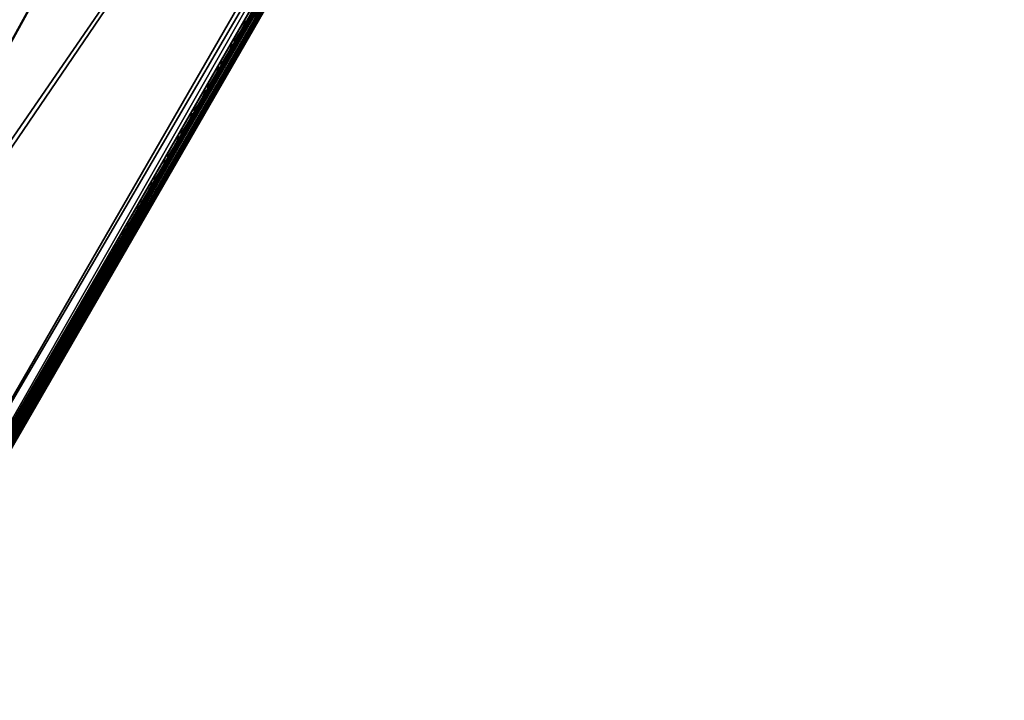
# Model space of a CAD drawing. Header units: inches. Extents: x 0 to 31.9, y -32.8 to 0.
# Tile 15 of 256: x 19.6 to 29.6, y -32.6 to -25.7. Entities that reach past the tile are written whole.
import ezdxf

# ---------------------------------------------------------------- set-up
doc = ezdxf.new("R2010")
doc.units = ezdxf.units.IN
doc.header["$LTSCALE"] = 0.03937
doc.header["$MEASUREMENT"] = 0
for name, color, linetype in [('A-FURN-3-ST', 151, 'Continuous'), ('A-FURN-3-ST-SEAM', 250, 'Continuous'), ('A-FURN-3-STITCH', 15, 'Continuous')]:
    doc.layers.add(name, color=color, linetype=linetype)

msp = doc.modelspace()

# ---------------------------------------------------------------- meshes
at = {"layer": 'A-FURN-3-ST'}
mesh = msp.add_polyface(dxfattribs=at)
corners = [(29.45, -12.742, 5.25), (18.12, -32.366, 5.25), (29.421, -12.725, 5.125), (18.091, -32.349, 5.125), (29.342, -12.68, 5.033), (18.012, -32.304, 5.033), (29.234, -12.617, 5), (17.904, -32.241, 5), (29.036, -12.958, 17.979), (28.929, -13.144, 18), (29.083, -12.987, 17.973), (29.037, -13.207, 17.967), (29.182, -13.059, 17.907), (29.117, -13.253, 17.875), (29.202, -13.077, 17.877), (29.226, -13.107, 17.809), (29.308, -12.988, 17.685), (29.312, -12.956, 17.756), (29.229, -13.126, 17.734), (29.146, -13.269, 17.75), (18.204, -31.722, 18), (18.312, -31.784, 17.967), (18.391, -31.83, 17.875), (18.42, -31.847, 17.75), (16.425, -31.446, 5), (27.333, -11.576, 5), (14.91, -30.719, 5), (25.395, -10.606, 5), (23.423, -9.708, 5), (13.364, -30.064, 5), (21.419, -8.883, 5), (11.789, -29.481, 5), (19.386, -8.132, 5), (10.188, -28.972, 5), (17.327, -7.457, 5), (15.245, -6.857, 5), (8.566, -28.537, 5), (13.141, -6.335, 5), (29.575, -12.526, 5.5), (17.995, -32.583, 5.5), (29.571, -12.533, 16.901), (17.995, -32.583, 16.9), (29.382, -12.86, 17.607), (13.875, -29.93, 17.963), (15.159, -30.173, 18), (13.587, -29.507, 18), (12.425, -29.371, 17.963), (11.985, -28.914, 18), (12.335, -29.621, 17.853), (13.774, -30.176, 17.853), (13.293, -30.242, 5.038), (11.726, -29.662, 5.038), (16.7, -30.912, 18), (27.048, -12.115, 18), (25.131, -11.155, 18), (23.179, -10.266, 18), (21.197, -9.45, 18), (19.185, -8.707, 18), (10.358, -28.396, 18), (17.148, -8.038, 18), (8.708, -27.954, 18), (15.087, -7.445, 18), (13.006, -6.929, 18)]
mesh.append_faces([[corners[k] for k in face] for face in [(0, 1, 2), (2, 1, 3), (2, 3, 4), (4, 3, 5), (4, 5, 6), (6, 5, 7), (8, 9, 10), (10, 9, 11), (10, 11, 12), (12, 11, 13), (12, 13, 14), (14, 13, 15), (16, 17, 18), (18, 17, 15), (18, 15, 19), (19, 15, 13), (9, 20, 11), (11, 20, 21), (11, 21, 13), (13, 21, 22), (13, 22, 19), (19, 22, 23), (7, 24, 6), (6, 24, 25), (25, 24, 26), (25, 26, 27), (27, 26, 28), (28, 26, 29), (28, 29, 30), (30, 29, 31), (30, 31, 32), (32, 31, 33), (32, 33, 34), (34, 33, 35), (35, 36, 37), (0, 38, 1), (1, 38, 39), (38, 40, 39), (39, 40, 41), (41, 40, 19), (41, 19, 23), (19, 42, 16), (16, 18, 19), (43, 44, 45), (43, 45, 46), (46, 45, 47), (48, 49, 43, 46), (29, 50, 31), (31, 50, 51), (20, 9, 52), (52, 9, 53), (52, 53, 44), (44, 53, 54), (44, 54, 45), (45, 54, 55), (45, 55, 56), (45, 56, 47), (47, 56, 57), (47, 57, 58), (58, 57, 59), (60, 59, 61), (60, 61, 62)]])
at = {"layer": 'A-FURN-3-ST-SEAM'}
mesh = msp.add_polyface(dxfattribs=at)
corners = [(16.463, -31.672, 17.628), (15.788, -31.312, 17.629), (16.303, -31.568, 17.629), (16.489, -31.622, 17.671), (16.317, -31.541, 17.652), (15.802, -31.285, 17.652), (15.111, -30.951, 17.671), (15.796, -31.297, 17.638), (16.311, -31.553, 17.638), (15.804, -31.28, 17.69), (16.319, -31.536, 17.69), (16.47, -31.66, 17.727), (16.309, -31.557, 17.721), (15.794, -31.301, 17.721), (15.093, -30.989, 17.727), (15.8, -31.288, 17.708), (16.315, -31.544, 17.708), (15.777, -31.335, 17.726), (16.801, -31.854, 17.726), (15.765, -31.359, 17.647), (15.771, -31.346, 17.634), (16.795, -31.865, 17.634), (16.789, -31.878, 17.647), (15.761, -31.367, 17.665), (16.784, -31.886, 17.665), (15.761, -31.368, 17.684), (16.784, -31.887, 17.684), (15.763, -31.363, 17.703), (16.787, -31.881, 17.703), (15.769, -31.351, 17.717), (16.793, -31.87, 17.717), (18.416, -31.843, 17.922), (18.42, -31.846, 17.905), (21.995, -25.653, 17.905), (21.991, -25.651, 17.922), (25.571, -19.461, 17.905), (25.566, -19.459, 17.922), (25.551, -19.45, 17.859), (25.569, -19.46, 17.887), (21.994, -25.653, 17.887), (21.976, -25.642, 17.859), (18.419, -31.845, 17.887), (18.401, -31.834, 17.859), (18.371, -31.817, 17.85), (18.357, -31.809, 17.856), (21.932, -25.617, 17.856), (21.947, -25.625, 17.85), (25.507, -19.424, 17.856), (25.522, -19.433, 17.85), (25.487, -19.413, 17.883), (25.495, -19.418, 17.868), (21.92, -25.61, 17.868), (21.912, -25.605, 17.883), (18.345, -31.802, 17.868), (18.337, -31.798, 17.883), (18.334, -31.796, 17.9), (21.909, -25.603, 17.9), (25.514, -19.428, 17.947), (25.5, -19.42, 17.939), (21.925, -25.613, 17.939), (21.939, -25.621, 17.947), (18.35, -31.805, 17.939), (18.364, -31.813, 17.947), (25.49, -19.415, 17.926), (21.915, -25.607, 17.926), (18.34, -31.799, 17.926), (25.484, -19.411, 17.9), (18.387, -31.826, 17.851), (21.962, -25.634, 17.851), (25.537, -19.442, 17.851), (18.407, -31.838, 17.936), (21.982, -25.646, 17.936), (25.557, -19.453, 17.936), (18.394, -31.831, 17.946), (21.969, -25.638, 17.946), (25.544, -19.446, 17.946)]
mesh.append_faces([[corners[k] for k in face] for face in [(0, 1, 2), (3, 4, 5), (3, 5, 6), (7, 5, 4, 8), (1, 7, 8, 2), (6, 9, 3), (3, 9, 10), (11, 12, 13), (11, 13, 14), (15, 13, 12, 16), (9, 15, 16, 10), (14, 17, 11), (11, 17, 18), (19, 20, 21, 22), (23, 19, 22, 24), (25, 23, 24, 26), (27, 25, 26, 28), (29, 27, 28, 30), (17, 29, 30, 18), (31, 32, 33, 34), (34, 33, 35, 36), (37, 38, 39, 40), (40, 39, 41, 42), (43, 44, 45, 46), (46, 45, 47, 48), (49, 50, 51, 52), (52, 51, 53, 54), (54, 55, 52), (52, 55, 56), (52, 56, 49), (57, 58, 59, 60), (60, 59, 61, 62), (58, 63, 64, 59), (59, 64, 65, 61), (64, 66, 56), (64, 56, 65), (65, 56, 55), (44, 53, 51, 45), (45, 51, 50, 47), (67, 43, 46, 68), (68, 46, 48, 69), (42, 67, 68, 40), (40, 68, 69, 37), (32, 41, 39, 33), (33, 39, 38, 35), (70, 31, 34, 71), (71, 34, 36, 72), (73, 70, 71, 74), (74, 71, 72, 75), (62, 73, 74, 60), (60, 74, 75, 57)]])
at = {"layer": 'A-FURN-3-STITCH'}
mesh = msp.add_polymesh((7, 4), dxfattribs=at)
for k, corner in enumerate([(21.741, -25.876, 17.956), (21.743, -25.877, 17.954), (21.747, -25.879, 17.951), (21.749, -25.88, 17.95), (21.764, -25.845, 17.961), (21.768, -25.847, 17.964), (21.772, -25.849, 17.961), (21.771, -25.849, 17.956), (21.786, -25.812, 17.965), (21.79, -25.815, 17.967), (21.794, -25.817, 17.964), (21.793, -25.817, 17.959), (21.806, -25.779, 17.965), (21.81, -25.781, 17.968), (21.814, -25.783, 17.965), (21.813, -25.783, 17.959), (21.825, -25.745, 17.963), (21.829, -25.747, 17.966), (21.833, -25.749, 17.963), (21.832, -25.749, 17.957), (21.842, -25.71, 17.959), (21.846, -25.712, 17.961), (21.85, -25.714, 17.958), (21.849, -25.714, 17.953), (21.857, -25.674, 17.952), (21.859, -25.676, 17.951), (21.863, -25.678, 17.948), (21.865, -25.679, 17.946)]):
    mesh.set_mesh_vertex(divmod(k, 4), corner)
mesh = msp.add_polymesh((7, 4), dxfattribs=at)
for k, corner in enumerate([(21.605, -26.111, 17.956), (21.607, -26.112, 17.954), (21.611, -26.114, 17.951), (21.613, -26.115, 17.95), (21.628, -26.08, 17.961), (21.632, -26.082, 17.964), (21.636, -26.084, 17.961), (21.636, -26.084, 17.956), (21.65, -26.047, 17.965), (21.654, -26.05, 17.967), (21.658, -26.052, 17.964), (21.657, -26.052, 17.959), (21.67, -26.014, 17.965), (21.674, -26.016, 17.968), (21.678, -26.019, 17.965), (21.678, -26.018, 17.959), (21.689, -25.98, 17.963), (21.693, -25.982, 17.966), (21.697, -25.984, 17.963), (21.696, -25.984, 17.957), (21.706, -25.945, 17.959), (21.71, -25.947, 17.961), (21.714, -25.949, 17.958), (21.714, -25.949, 17.953), (21.722, -25.91, 17.952), (21.723, -25.911, 17.951), (21.727, -25.913, 17.948), (21.729, -25.914, 17.946)]):
    mesh.set_mesh_vertex(divmod(k, 4), corner)
mesh = msp.add_polymesh((7, 4), dxfattribs=at)
for k, corner in enumerate([(21.47, -26.346, 17.956), (21.471, -26.347, 17.954), (21.475, -26.349, 17.951), (21.477, -26.351, 17.95), (21.493, -26.315, 17.961), (21.497, -26.317, 17.964), (21.5, -26.319, 17.961), (21.5, -26.319, 17.956), (21.514, -26.283, 17.965), (21.518, -26.285, 17.967), (21.522, -26.287, 17.964), (21.522, -26.287, 17.959), (21.534, -26.249, 17.965), (21.539, -26.251, 17.968), (21.542, -26.254, 17.965), (21.542, -26.254, 17.959), (21.553, -26.215, 17.963), (21.557, -26.217, 17.966), (21.561, -26.219, 17.963), (21.561, -26.219, 17.957), (21.57, -26.18, 17.959), (21.574, -26.182, 17.961), (21.578, -26.185, 17.958), (21.578, -26.184, 17.953), (21.586, -26.145, 17.952), (21.588, -26.146, 17.951), (21.591, -26.148, 17.948), (21.593, -26.149, 17.946)]):
    mesh.set_mesh_vertex(divmod(k, 4), corner)
mesh = msp.add_polymesh((7, 4), dxfattribs=at)
for k, corner in enumerate([(21.334, -26.581, 17.956), (21.336, -26.582, 17.954), (21.339, -26.585, 17.951), (21.341, -26.586, 17.95), (21.357, -26.55, 17.961), (21.361, -26.552, 17.964), (21.365, -26.555, 17.961), (21.364, -26.555, 17.956), (21.378, -26.518, 17.965), (21.383, -26.52, 17.967), (21.386, -26.522, 17.964), (21.386, -26.522, 17.959), (21.399, -26.484, 17.965), (21.403, -26.487, 17.968), (21.407, -26.489, 17.965), (21.406, -26.489, 17.959), (21.417, -26.45, 17.963), (21.422, -26.452, 17.966), (21.425, -26.455, 17.963), (21.425, -26.454, 17.957), (21.435, -26.415, 17.959), (21.439, -26.418, 17.961), (21.442, -26.42, 17.958), (21.442, -26.42, 17.953), (21.45, -26.38, 17.952), (21.452, -26.381, 17.951), (21.456, -26.383, 17.948), (21.457, -26.384, 17.946)]):
    mesh.set_mesh_vertex(divmod(k, 4), corner)
mesh = msp.add_polymesh((7, 4), dxfattribs=at)
for k, corner in enumerate([(21.198, -26.816, 17.956), (21.2, -26.818, 17.954), (21.204, -26.82, 17.951), (21.205, -26.821, 17.95), (21.221, -26.785, 17.961), (21.225, -26.788, 17.964), (21.229, -26.79, 17.961), (21.228, -26.79, 17.956), (21.243, -26.753, 17.965), (21.247, -26.755, 17.967), (21.25, -26.757, 17.964), (21.25, -26.757, 17.959), (21.263, -26.719, 17.965), (21.267, -26.722, 17.968), (21.271, -26.724, 17.965), (21.27, -26.724, 17.959), (21.282, -26.685, 17.963), (21.286, -26.688, 17.966), (21.29, -26.69, 17.963), (21.289, -26.69, 17.957), (21.299, -26.65, 17.959), (21.303, -26.653, 17.961), (21.307, -26.655, 17.958), (21.306, -26.655, 17.953), (21.314, -26.615, 17.952), (21.316, -26.616, 17.951), (21.32, -26.618, 17.948), (21.322, -26.619, 17.946)]):
    mesh.set_mesh_vertex(divmod(k, 4), corner)
mesh = msp.add_polymesh((7, 4), dxfattribs=at)
for k, corner in enumerate([(21.062, -27.052, 17.956), (21.064, -27.053, 17.954), (21.068, -27.055, 17.951), (21.07, -27.056, 17.95), (21.085, -27.02, 17.961), (21.089, -27.023, 17.964), (21.093, -27.025, 17.961), (21.093, -27.025, 17.956), (21.107, -26.988, 17.965), (21.111, -26.99, 17.967), (21.115, -26.993, 17.964), (21.114, -26.992, 17.959), (21.127, -26.955, 17.965), (21.131, -26.957, 17.968), (21.135, -26.959, 17.965), (21.135, -26.959, 17.959), (21.146, -26.92, 17.963), (21.15, -26.923, 17.966), (21.154, -26.925, 17.963), (21.153, -26.925, 17.957), (21.163, -26.886, 17.959), (21.167, -26.888, 17.961), (21.171, -26.89, 17.958), (21.171, -26.89, 17.953), (21.179, -26.85, 17.952), (21.18, -26.851, 17.951), (21.184, -26.854, 17.948), (21.186, -26.855, 17.946)]):
    mesh.set_mesh_vertex(divmod(k, 4), corner)
mesh = msp.add_polymesh((7, 4), dxfattribs=at)
for k, corner in enumerate([(20.927, -27.287, 17.956), (20.928, -27.288, 17.954), (20.932, -27.29, 17.951), (20.934, -27.291, 17.95), (20.949, -27.256, 17.961), (20.954, -27.258, 17.964), (20.957, -27.26, 17.961), (20.957, -27.26, 17.956), (20.971, -27.223, 17.965), (20.975, -27.225, 17.967), (20.979, -27.228, 17.964), (20.979, -27.228, 17.959), (20.991, -27.19, 17.965), (20.996, -27.192, 17.968), (20.999, -27.194, 17.965), (20.999, -27.194, 17.959), (21.01, -27.156, 17.963), (21.014, -27.158, 17.966), (21.018, -27.16, 17.963), (21.018, -27.16, 17.957), (21.027, -27.121, 17.959), (21.031, -27.123, 17.961), (21.035, -27.125, 17.958), (21.035, -27.125, 17.953), (21.043, -27.085, 17.952), (21.045, -27.087, 17.951), (21.048, -27.089, 17.948), (21.05, -27.09, 17.946)]):
    mesh.set_mesh_vertex(divmod(k, 4), corner)
mesh = msp.add_polymesh((7, 4), dxfattribs=at)
for k, corner in enumerate([(20.791, -27.522, 17.956), (20.793, -27.523, 17.954), (20.796, -27.525, 17.951), (20.798, -27.526, 17.95), (20.814, -27.491, 17.961), (20.818, -27.493, 17.964), (20.821, -27.495, 17.961), (20.821, -27.495, 17.956), (20.835, -27.458, 17.965), (20.839, -27.461, 17.967), (20.843, -27.463, 17.964), (20.843, -27.463, 17.959), (20.856, -27.425, 17.965), (20.86, -27.427, 17.968), (20.863, -27.429, 17.965), (20.863, -27.429, 17.959), (20.874, -27.391, 17.963), (20.879, -27.393, 17.966), (20.882, -27.395, 17.963), (20.882, -27.395, 17.957), (20.892, -27.356, 17.959), (20.896, -27.358, 17.961), (20.899, -27.36, 17.958), (20.899, -27.36, 17.953), (20.907, -27.321, 17.952), (20.909, -27.322, 17.951), (20.913, -27.324, 17.948), (20.914, -27.325, 17.946)]):
    mesh.set_mesh_vertex(divmod(k, 4), corner)
mesh = msp.add_polymesh((7, 4), dxfattribs=at)
for k, corner in enumerate([(20.655, -27.757, 17.956), (20.657, -27.758, 17.954), (20.661, -27.76, 17.951), (20.662, -27.761, 17.95), (20.678, -27.726, 17.961), (20.682, -27.728, 17.964), (20.686, -27.73, 17.961), (20.685, -27.73, 17.956), (20.7, -27.693, 17.965), (20.704, -27.696, 17.967), (20.707, -27.698, 17.964), (20.707, -27.698, 17.959), (20.72, -27.66, 17.965), (20.724, -27.662, 17.968), (20.728, -27.665, 17.965), (20.727, -27.664, 17.959), (20.739, -27.626, 17.963), (20.743, -27.628, 17.966), (20.746, -27.63, 17.963), (20.746, -27.63, 17.957), (20.756, -27.591, 17.959), (20.76, -27.593, 17.961), (20.764, -27.595, 17.958), (20.763, -27.595, 17.953), (20.771, -27.556, 17.952), (20.773, -27.557, 17.951), (20.777, -27.559, 17.948), (20.779, -27.56, 17.946)]):
    mesh.set_mesh_vertex(divmod(k, 4), corner)
mesh = msp.add_polymesh((7, 4), dxfattribs=at)
for k, corner in enumerate([(20.519, -27.992, 17.956), (20.521, -27.993, 17.954), (20.525, -27.995, 17.951), (20.527, -27.997, 17.95), (20.542, -27.961, 17.961), (20.546, -27.963, 17.964), (20.55, -27.966, 17.961), (20.55, -27.965, 17.956), (20.564, -27.929, 17.965), (20.568, -27.931, 17.967), (20.572, -27.933, 17.964), (20.571, -27.933, 17.959), (20.584, -27.895, 17.965), (20.588, -27.898, 17.968), (20.592, -27.9, 17.965), (20.592, -27.9, 17.959), (20.603, -27.861, 17.963), (20.607, -27.863, 17.966), (20.611, -27.865, 17.963), (20.61, -27.865, 17.957), (20.62, -27.826, 17.959), (20.624, -27.828, 17.961), (20.628, -27.831, 17.958), (20.627, -27.831, 17.953), (20.635, -27.791, 17.952), (20.637, -27.792, 17.951), (20.641, -27.794, 17.948), (20.643, -27.795, 17.946)]):
    mesh.set_mesh_vertex(divmod(k, 4), corner)
mesh = msp.add_polymesh((7, 4), dxfattribs=at)
for k, corner in enumerate([(20.383, -28.227, 17.956), (20.385, -28.228, 17.954), (20.389, -28.231, 17.951), (20.391, -28.232, 17.95), (20.406, -28.196, 17.961), (20.41, -28.198, 17.964), (20.414, -28.201, 17.961), (20.414, -28.201, 17.956), (20.428, -28.164, 17.965), (20.432, -28.166, 17.967), (20.436, -28.168, 17.964), (20.435, -28.168, 17.959), (20.448, -28.13, 17.965), (20.452, -28.133, 17.968), (20.456, -28.135, 17.965), (20.456, -28.135, 17.959), (20.467, -28.096, 17.963), (20.471, -28.098, 17.966), (20.475, -28.101, 17.963), (20.475, -28.101, 17.957), (20.484, -28.061, 17.959), (20.488, -28.064, 17.961), (20.492, -28.066, 17.958), (20.492, -28.066, 17.953), (20.5, -28.026, 17.952), (20.502, -28.027, 17.951), (20.505, -28.029, 17.948), (20.507, -28.03, 17.946)]):
    mesh.set_mesh_vertex(divmod(k, 4), corner)
mesh = msp.add_polymesh((7, 4), dxfattribs=at)
for k, corner in enumerate([(20.248, -28.462, 17.956), (20.25, -28.464, 17.954), (20.253, -28.466, 17.951), (20.255, -28.467, 17.95), (20.271, -28.431, 17.961), (20.275, -28.434, 17.964), (20.278, -28.436, 17.961), (20.278, -28.436, 17.956), (20.292, -28.399, 17.965), (20.296, -28.401, 17.967), (20.3, -28.403, 17.964), (20.3, -28.403, 17.959), (20.313, -28.366, 17.965), (20.317, -28.368, 17.968), (20.32, -28.37, 17.965), (20.32, -28.37, 17.959), (20.331, -28.331, 17.963), (20.335, -28.334, 17.966), (20.339, -28.336, 17.963), (20.339, -28.336, 17.957), (20.349, -28.296, 17.959), (20.353, -28.299, 17.961), (20.356, -28.301, 17.958), (20.356, -28.301, 17.953), (20.364, -28.261, 17.952), (20.366, -28.262, 17.951), (20.37, -28.264, 17.948), (20.371, -28.266, 17.946)]):
    mesh.set_mesh_vertex(divmod(k, 4), corner)
mesh = msp.add_polymesh((7, 4), dxfattribs=at)
for k, corner in enumerate([(20.112, -28.698, 17.956), (20.114, -28.699, 17.954), (20.117, -28.701, 17.951), (20.119, -28.702, 17.95), (20.135, -28.666, 17.961), (20.139, -28.669, 17.964), (20.143, -28.671, 17.961), (20.142, -28.671, 17.956), (20.157, -28.634, 17.965), (20.161, -28.636, 17.967), (20.164, -28.639, 17.964), (20.164, -28.638, 17.959), (20.177, -28.601, 17.965), (20.181, -28.603, 17.968), (20.185, -28.605, 17.965), (20.184, -28.605, 17.959), (20.196, -28.566, 17.963), (20.2, -28.569, 17.966), (20.203, -28.571, 17.963), (20.203, -28.571, 17.957), (20.213, -28.532, 17.959), (20.217, -28.534, 17.961), (20.221, -28.536, 17.958), (20.22, -28.536, 17.953), (20.228, -28.496, 17.952), (20.23, -28.497, 17.951), (20.234, -28.5, 17.948), (20.236, -28.501, 17.946)]):
    mesh.set_mesh_vertex(divmod(k, 4), corner)
mesh = msp.add_polymesh((7, 4), dxfattribs=at)
for k, corner in enumerate([(19.976, -28.933, 17.956), (19.978, -28.934, 17.954), (19.982, -28.936, 17.951), (19.984, -28.937, 17.95), (19.999, -28.902, 17.961), (20.003, -28.904, 17.964), (20.007, -28.906, 17.961), (20.007, -28.906, 17.956), (20.021, -28.869, 17.965), (20.025, -28.872, 17.967), (20.029, -28.874, 17.964), (20.028, -28.874, 17.959), (20.041, -28.836, 17.965), (20.045, -28.838, 17.968), (20.049, -28.84, 17.965), (20.048, -28.84, 17.959), (20.06, -28.802, 17.963), (20.064, -28.804, 17.966), (20.068, -28.806, 17.963), (20.067, -28.806, 17.957), (20.077, -28.767, 17.959), (20.081, -28.769, 17.961), (20.085, -28.771, 17.958), (20.084, -28.771, 17.953), (20.092, -28.731, 17.952), (20.094, -28.733, 17.951), (20.098, -28.735, 17.948), (20.1, -28.736, 17.946)]):
    mesh.set_mesh_vertex(divmod(k, 4), corner)
mesh = msp.add_polymesh((7, 4), dxfattribs=at)
for k, corner in enumerate([(19.84, -29.168, 17.956), (19.842, -29.169, 17.954), (19.846, -29.171, 17.951), (19.848, -29.172, 17.95), (19.863, -29.137, 17.961), (19.867, -29.139, 17.964), (19.871, -29.141, 17.961), (19.871, -29.141, 17.956), (19.885, -29.104, 17.965), (19.889, -29.107, 17.967), (19.893, -29.109, 17.964), (19.892, -29.109, 17.959), (19.905, -29.071, 17.965), (19.909, -29.073, 17.968), (19.913, -29.075, 17.965), (19.913, -29.075, 17.959), (19.924, -29.037, 17.963), (19.928, -29.039, 17.966), (19.932, -29.041, 17.963), (19.932, -29.041, 17.957), (19.941, -29.002, 17.959), (19.945, -29.004, 17.961), (19.949, -29.006, 17.958), (19.949, -29.006, 17.953), (19.957, -28.967, 17.952), (19.959, -28.968, 17.951), (19.962, -28.97, 17.948), (19.964, -28.971, 17.946)]):
    mesh.set_mesh_vertex(divmod(k, 4), corner)
mesh = msp.add_polymesh((7, 4), dxfattribs=at)
for k, corner in enumerate([(19.705, -29.403, 17.956), (19.706, -29.404, 17.954), (19.71, -29.406, 17.951), (19.712, -29.407, 17.95), (19.728, -29.372, 17.961), (19.732, -29.374, 17.964), (19.735, -29.376, 17.961), (19.735, -29.376, 17.956), (19.749, -29.34, 17.965), (19.753, -29.342, 17.967), (19.757, -29.344, 17.964), (19.757, -29.344, 17.959), (19.77, -29.306, 17.965), (19.774, -29.308, 17.968), (19.777, -29.311, 17.965), (19.777, -29.311, 17.959), (19.788, -29.272, 17.963), (19.792, -29.274, 17.966), (19.796, -29.276, 17.963), (19.796, -29.276, 17.957), (19.805, -29.237, 17.959), (19.81, -29.239, 17.961), (19.813, -29.242, 17.958), (19.813, -29.241, 17.953), (19.821, -29.202, 17.952), (19.823, -29.203, 17.951), (19.826, -29.205, 17.948), (19.828, -29.206, 17.946)]):
    mesh.set_mesh_vertex(divmod(k, 4), corner)
mesh = msp.add_polymesh((7, 4), dxfattribs=at)
for k, corner in enumerate([(19.569, -29.638, 17.956), (19.571, -29.639, 17.954), (19.574, -29.642, 17.951), (19.576, -29.643, 17.95), (19.592, -29.607, 17.961), (19.596, -29.609, 17.964), (19.6, -29.612, 17.961), (19.599, -29.611, 17.956), (19.613, -29.575, 17.965), (19.618, -29.577, 17.967), (19.621, -29.579, 17.964), (19.621, -29.579, 17.959), (19.634, -29.541, 17.965), (19.638, -29.544, 17.968), (19.642, -29.546, 17.965), (19.641, -29.546, 17.959), (19.653, -29.507, 17.963), (19.657, -29.509, 17.966), (19.66, -29.512, 17.963), (19.66, -29.511, 17.957), (19.67, -29.472, 17.959), (19.674, -29.474, 17.961), (19.677, -29.477, 17.958), (19.677, -29.477, 17.953), (19.685, -29.437, 17.952), (19.687, -29.438, 17.951), (19.691, -29.44, 17.948), (19.693, -29.441, 17.946)]):
    mesh.set_mesh_vertex(divmod(k, 4), corner)

doc.saveas('drawing.dxf')
